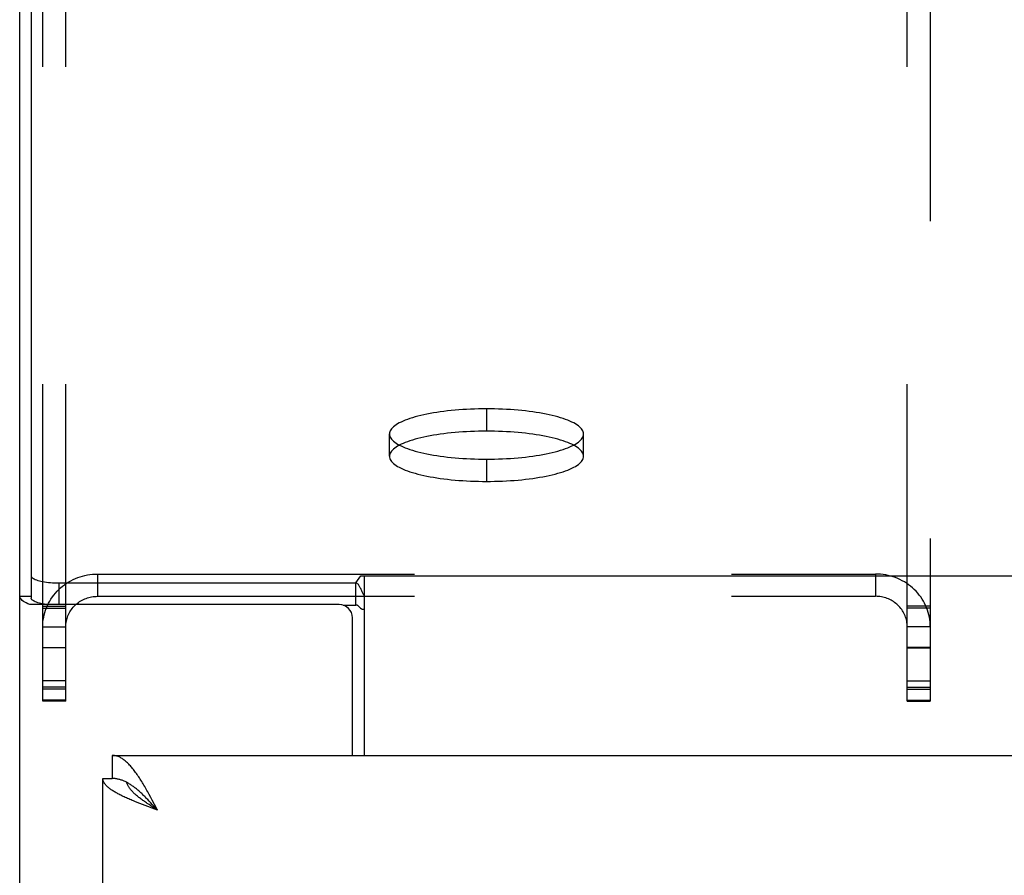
# Model space of a CAD drawing. Header units: inches. Extents: x 0 to 260, y 0 to 168.
# Tile 48 of 95: x 47.52 to 51.95, y 117.13 to 120.98. Entities that reach past the tile are written whole.
import ezdxf

# ---------------------------------------------------------------- set-up
doc = ezdxf.new("R2010")
doc.units = ezdxf.units.IN
doc.header["$LTSCALE"] = 14.290393
doc.header["$MEASUREMENT"] = 0
doc.linetypes.add('HIDDEN', pattern=[0.2, 0.1, -0.1])
doc.layers.get('0').update_dxf_attribs({"linetype": 'CONTINUOUS'})
doc.layers.add('02___PRT_ALL_AXES', color=7, linetype='CONTINUOUS')
doc.layers.add('DEFAULT_2', color=8, linetype='HIDDEN')

msp = doc.modelspace()

# ---------------------------------------------------------------- linework, layer by layer
at = {"color": 7, "linetype": 'Continuous'}
for p, q in [((47.5695, 124.8239), (47.5695, 118.3787)), ((47.6945, 118.4468), (47.6945, 118.3494)), ((47.6945, 118.4468), (49.033, 118.4468)), ((49.033, 118.4468), (49.0544, 118.4782)), ((49.033, 118.3463), (49.033, 118.4468)), ((49.0544, 118.4782), (117.9806, 118.4782)), ((49.07, 118.4782), (49.07, 117.6696)), ((47.5175, 118.3876), (47.5695, 118.3876)), ((47.9345, 117.6696), (47.9345, 117.5656)), ((47.8925, 117.5656), (47.9345, 117.5656)), ((48.1015, 117.4635), (48.0947, 117.4706)), ((48.1083, 117.4563), (48.1015, 117.4635)), ((48.109, 117.4423), (48.1007, 117.4477)), ((48.1151, 117.449), (48.1083, 117.4563)), ((48.1175, 117.4368), (48.109, 117.4423)), ((48.1253, 117.438), (48.1151, 117.449)), ((48.139, 117.4231), (48.1253, 117.438))]:
    msp.add_line(p, q, dxfattribs=at)
at = {"color": 3, "linetype": 'Continuous'}
for p, q in [((47.5175, 46.5236), (47.5175, 124.7289)), ((48.957, 118.3494), (47.5628, 118.3494)), ((48.9757, 118.3463), (49.033, 118.3463)), ((49.017, 117.6696), (49.017, 118.2894)), ((47.9345, 117.6696), (82.538, 117.6696)), ((47.8925, 113.1696), (47.8925, 117.5656)), ((48.1015, 117.4931), (48.0947, 117.5053)), ((48.1083, 117.4806), (48.1015, 117.4931)), ((48.1151, 117.468), (48.1083, 117.4806)), ((48.1253, 117.4488), (48.1151, 117.468)), ((48.0592, 117.453), (48.0475, 117.4576)), ((48.0711, 117.4484), (48.0592, 117.453)), ((48.0832, 117.4438), (48.0711, 117.4484)), ((48.0955, 117.4392), (48.0832, 117.4438)), ((48.114, 117.4323), (48.0955, 117.4392)), ((48.139, 117.4231), (48.114, 117.4323)), ((48.139, 117.4231), (48.1253, 117.4488))]:
    msp.add_line(p, q, dxfattribs=at)
at = {"color": 7, "linetype": 'Continuous'}
for points in [[(47.5695, 118.4792), (47.5698, 118.4766), (47.571, 118.4741), (47.5729, 118.4716), (47.5756, 118.4692), (47.579, 118.4668), (47.5831, 118.4645), (47.5879, 118.4623), (47.5933, 118.4601), (47.5994, 118.4581), (47.6061, 118.4563), (47.6133, 118.4546), (47.621, 118.453), (47.6291, 118.4516), (47.6377, 118.4503), (47.6466, 118.4493), (47.6558, 118.4484), (47.6653, 118.4477), (47.6749, 118.4472), (47.6846, 118.4469), (47.6945, 118.4468)], [(49.0587, 118.4103), (49.0557, 118.4174), (49.0542, 118.4209), (49.0526, 118.4244), (49.0511, 118.4276), (49.0495, 118.4307), (49.0479, 118.4336), (49.0461, 118.4364), (49.0442, 118.439), (49.0422, 118.4413), (49.0402, 118.4432), (49.0383, 118.4446), (49.0364, 118.4457), (49.0346, 118.4464), (49.033, 118.4468)], [(49.07, 118.3898), (49.0683, 118.3918), (49.0667, 118.3942), (49.0651, 118.397), (49.0635, 118.4), (49.0618, 118.4033), (49.0603, 118.4068), (49.0587, 118.4103)], [(47.9992, 117.5483), (47.9958, 117.55), (47.9924, 117.5517), (47.989, 117.5533), (47.9856, 117.5547), (47.9822, 117.5561), (47.9788, 117.5574), (47.9754, 117.5586), (47.972, 117.5597), (47.9685, 117.5607), (47.9651, 117.5616), (47.9617, 117.5625), (47.9583, 117.5632), (47.9549, 117.5638), (47.9515, 117.5644), (47.9481, 117.5648), (47.9447, 117.5651), (47.9413, 117.5654), (47.9379, 117.5655), (47.9345, 117.5656)], [(48.1007, 117.4477), (48.0925, 117.4532), (48.0884, 117.456), (48.0844, 117.4587), (48.0805, 117.4614), (48.0766, 117.4642), (48.0727, 117.4669), (48.069, 117.4697), (48.0652, 117.4724), (48.0616, 117.4751), (48.058, 117.4779), (48.0545, 117.4806), (48.0511, 117.4834), (48.0477, 117.4861), (48.0445, 117.4888), (48.0413, 117.4916), (48.0382, 117.4943), (48.0352, 117.4971), (48.0323, 117.4998), (48.0295, 117.5025), (48.0268, 117.5053), (48.0242, 117.508), (48.0217, 117.5108), (48.0193, 117.5135), (48.017, 117.5162), (48.0148, 117.519), (48.0128, 117.5217), (48.0108, 117.5245), (48.009, 117.5272), (48.0073, 117.53), (48.0057, 117.5327), (48.0043, 117.5354), (48.0029, 117.5382), (48.0017, 117.5409), (48.0006, 117.5437), (47.9996, 117.5464), (47.999, 117.5484)], [(48.0947, 117.4706), (48.0912, 117.4741), (48.0878, 117.4776), (48.0844, 117.481), (48.081, 117.4844), (48.0776, 117.4878), (48.0742, 117.4911), (48.0708, 117.4943), (48.0674, 117.4975), (48.064, 117.5007), (48.0606, 117.5038), (48.0572, 117.5068), (48.0538, 117.5098), (48.0503, 117.5128), (48.0469, 117.5156), (48.0435, 117.5184), (48.0401, 117.5212), (48.0367, 117.5238), (48.0333, 117.5264), (48.0299, 117.529), (48.0265, 117.5314), (48.0231, 117.5338), (48.0197, 117.5361), (48.0163, 117.5384), (48.0129, 117.5405), (48.0094, 117.5426), (48.006, 117.5446), (48.0026, 117.5465), (47.9992, 117.5483)], [(48.139, 117.4231), (48.1218, 117.434), (48.1175, 117.4368)]]:
    msp.add_lwpolyline(points, dxfattribs=at)
at = {"color": 3, "linetype": 'Continuous'}
for points in [[(47.5628, 118.3494), (47.5545, 118.3528), (47.5469, 118.3563), (47.5402, 118.3599), (47.5342, 118.3636), (47.5292, 118.3675), (47.525, 118.3714), (47.5217, 118.3754), (47.5194, 118.3794), (47.5179, 118.3835), (47.5175, 118.3876)], [(47.6416, 118.3494), (47.6377, 118.3499), (47.6291, 118.3511), (47.621, 118.3525), (47.6133, 118.3541), (47.6061, 118.3558), (47.5994, 118.3577), (47.5933, 118.3597), (47.5879, 118.3618), (47.5831, 118.364), (47.579, 118.3663), (47.5756, 118.3687), (47.5729, 118.3711), (47.571, 118.3736), (47.5698, 118.3762), (47.5695, 118.3787)], [(49.0474, 118.339), (49.0461, 118.3405), (49.0448, 118.3419), (49.0434, 118.3431), (49.042, 118.3443), (49.0406, 118.3452), (49.0391, 118.3459), (49.0375, 118.3464), (49.036, 118.3466), (49.0345, 118.3466), (49.033, 118.3463)], [(49.07, 118.3266), (49.0683, 118.3264), (49.0665, 118.3263), (49.0646, 118.3264), (49.0627, 118.3267), (49.0608, 118.3273), (49.059, 118.3282), (49.0572, 118.3292), (49.0556, 118.3304), (49.0542, 118.3317), (49.0528, 118.333), (49.0514, 118.3345), (49.0501, 118.336), (49.0474, 118.339)], [(48.0606, 117.5627), (48.0572, 117.568), (48.0538, 117.5731), (48.0503, 117.5782), (48.0469, 117.5832), (48.0435, 117.588), (48.0401, 117.5928), (48.0367, 117.5974), (48.0333, 117.6019), (48.0299, 117.6063), (48.0265, 117.6105), (48.0231, 117.6146), (48.0197, 117.6186), (48.0163, 117.6225), (48.0129, 117.6262), (48.0094, 117.6298), (48.006, 117.6332), (48.0026, 117.6365), (47.9992, 117.6397), (47.9958, 117.6427), (47.9924, 117.6456), (47.989, 117.6483), (47.9856, 117.6508), (47.9822, 117.6532), (47.9788, 117.6554), (47.9754, 117.6575), (47.972, 117.6594), (47.9685, 117.6612), (47.9651, 117.6628), (47.9617, 117.6642), (47.9583, 117.6654), (47.9549, 117.6665), (47.9515, 117.6675), (47.9481, 117.6682), (47.9447, 117.6688), (47.9413, 117.6692), (47.9379, 117.6695), (47.9345, 117.6696)], [(47.9981, 117.4782), (47.9931, 117.4805), (47.9881, 117.4828), (47.9832, 117.4851), (47.9784, 117.4874), (47.9737, 117.4897), (47.9691, 117.492), (47.9647, 117.4943), (47.9603, 117.4966), (47.9561, 117.4989), (47.9519, 117.5012), (47.9479, 117.5035), (47.944, 117.5058), (47.9403, 117.5081), (47.9366, 117.5104), (47.9331, 117.5127), (47.9298, 117.515), (47.9265, 117.5173), (47.9234, 117.5196), (47.9205, 117.5219), (47.9176, 117.5242), (47.915, 117.5265), (47.9124, 117.5288), (47.91, 117.5311), (47.9078, 117.5334), (47.9057, 117.5357), (47.9038, 117.538), (47.902, 117.5403), (47.9003, 117.5426), (47.8988, 117.5449), (47.8975, 117.5472), (47.8963, 117.5495), (47.8953, 117.5518), (47.8944, 117.5541), (47.8937, 117.5564), (47.8932, 117.5587), (47.8928, 117.561), (47.8925, 117.5633), (47.8925, 117.5656)], [(48.0947, 117.5053), (48.0912, 117.5114), (48.0878, 117.5174), (48.0844, 117.5233), (48.081, 117.5292), (48.0776, 117.535), (48.0742, 117.5407), (48.0708, 117.5463), (48.0674, 117.5519), (48.064, 117.5573), (48.0606, 117.5627)], [(48.0475, 117.4576), (48.036, 117.4621), (48.0304, 117.4644), (48.0248, 117.4667), (48.0193, 117.469), (48.0139, 117.4713), (48.0086, 117.4736), (48.0033, 117.4759), (47.9981, 117.4782)]]:
    msp.add_lwpolyline(points, dxfattribs=at)
msp.add_arc((48.957, 118.2894), 0.06, 0, 90, dxfattribs=at)
at = {"layer": '02___PRT_ALL_AXES', "color": 8, "linetype": 'HIDDEN'}
for p, q in [((49.6215, 119.231), (49.6215, 119.1305)), ((49.184, 119.0173), (49.184, 119.1177)), ((50.059, 119.0173), (50.059, 119.1177)), ((49.6215, 119.0045), (49.6215, 118.904))]:
    msp.add_line(p, q, dxfattribs=at)
for points in [[(49.6215, 119.231), (49.6034, 119.2309), (49.5853, 119.2306), (49.5673, 119.2301), (49.5495, 119.2294), (49.5317, 119.2285), (49.5141, 119.2275), (49.4966, 119.2262), (49.4794, 119.2248), (49.4624, 119.2232), (49.4457, 119.2214), (49.4293, 119.2194), (49.4132, 119.2173), (49.3975, 119.215), (49.3822, 119.2125), (49.3672, 119.2099), (49.3527, 119.2071), (49.3387, 119.2041), (49.3252, 119.201), (49.3121, 119.1978), (49.2996, 119.1944), (49.2876, 119.1909), (49.2762, 119.1873), (49.2654, 119.1835), (49.2552, 119.1797), (49.2456, 119.1757), (49.2367, 119.1716), (49.2284, 119.1674), (49.2208, 119.1632), (49.2139, 119.1589), (49.2077, 119.1545), (49.2022, 119.15), (49.1973, 119.1455), (49.1933, 119.141), (49.1899, 119.1364), (49.1873, 119.1317), (49.1855, 119.1271), (49.1843, 119.1224), (49.184, 119.1177)], [(50.059, 119.1177), (50.0586, 119.1224), (50.0575, 119.1271), (50.0556, 119.1317), (50.053, 119.1364), (50.0496, 119.141), (50.0456, 119.1455), (50.0408, 119.15), (50.0353, 119.1545), (50.029, 119.1589), (50.0221, 119.1632), (50.0145, 119.1674), (50.0062, 119.1716), (49.9973, 119.1757), (49.9877, 119.1797), (49.9775, 119.1835), (49.9667, 119.1873), (49.9553, 119.1909), (49.9433, 119.1944), (49.9308, 119.1978), (49.9178, 119.201), (49.9042, 119.2041), (49.8902, 119.2071), (49.8757, 119.2099), (49.8608, 119.2125), (49.8454, 119.215), (49.8297, 119.2173), (49.8136, 119.2194), (49.7972, 119.2214), (49.7805, 119.2232), (49.7635, 119.2248), (49.7463, 119.2262), (49.7289, 119.2275), (49.7112, 119.2285), (49.6935, 119.2294), (49.6756, 119.2301), (49.6576, 119.2306), (49.6396, 119.2309), (49.6215, 119.231)], [(49.6215, 119.1305), (49.6034, 119.1304), (49.5853, 119.1301), (49.5673, 119.1296), (49.5495, 119.129), (49.5317, 119.1281), (49.5141, 119.127), (49.4966, 119.1258), (49.4794, 119.1244), (49.4624, 119.1227), (49.4457, 119.121), (49.4293, 119.119), (49.4132, 119.1168), (49.3975, 119.1145), (49.3822, 119.1121), (49.3672, 119.1094), (49.3527, 119.1066), (49.3387, 119.1037), (49.3252, 119.1006), (49.3121, 119.0973), (49.2996, 119.094), (49.2876, 119.0904), (49.2762, 119.0868), (49.2654, 119.0831), (49.2552, 119.0792), (49.2456, 119.0752), (49.2367, 119.0712), (49.2284, 119.067), (49.2208, 119.0627), (49.2139, 119.0584), (49.2077, 119.054), (49.2022, 119.0496), (49.1973, 119.0451), (49.1933, 119.0405), (49.1899, 119.0359), (49.1873, 119.0313), (49.1855, 119.0266), (49.1843, 119.0219), (49.184, 119.0173)], [(49.184, 119.1177), (49.1843, 119.113), (49.1855, 119.1084), (49.1873, 119.1037), (49.1899, 119.0991), (49.1933, 119.0945), (49.1973, 119.0899), (49.2022, 119.0854), (49.2077, 119.081), (49.2139, 119.0766), (49.2208, 119.0722), (49.2284, 119.068), (49.2367, 119.0638), (49.2456, 119.0598), (49.2552, 119.0558), (49.2654, 119.0519), (49.2762, 119.0482), (49.2876, 119.0445), (49.2996, 119.041), (49.3121, 119.0376), (49.3252, 119.0344), (49.3387, 119.0313), (49.3527, 119.0284), (49.3672, 119.0256), (49.3822, 119.0229), (49.3975, 119.0204), (49.4132, 119.0181), (49.4293, 119.016), (49.4457, 119.014), (49.4624, 119.0122), (49.4794, 119.0106), (49.4966, 119.0092), (49.5141, 119.0079), (49.5317, 119.0069), (49.5495, 119.006), (49.5673, 119.0054), (49.5853, 119.0049), (49.6034, 119.0046), (49.6215, 119.0045)], [(50.059, 119.0173), (50.0586, 119.0219), (50.0575, 119.0266), (50.0556, 119.0313), (50.053, 119.0359), (50.0496, 119.0405), (50.0456, 119.0451), (50.0408, 119.0496), (50.0353, 119.054), (50.029, 119.0584), (50.0221, 119.0627), (50.0145, 119.067), (50.0062, 119.0712), (49.9973, 119.0752), (49.9877, 119.0792), (49.9775, 119.0831), (49.9667, 119.0868), (49.9553, 119.0904), (49.9433, 119.094), (49.9308, 119.0973), (49.9178, 119.1006), (49.9042, 119.1037), (49.8902, 119.1066), (49.8757, 119.1094), (49.8608, 119.1121), (49.8454, 119.1145), (49.8297, 119.1168), (49.8136, 119.119), (49.7972, 119.121), (49.7805, 119.1227), (49.7635, 119.1244), (49.7463, 119.1258), (49.7289, 119.127), (49.7112, 119.1281), (49.6935, 119.129), (49.6756, 119.1296), (49.6576, 119.1301), (49.6396, 119.1304), (49.6215, 119.1305)], [(49.6215, 119.0045), (49.6396, 119.0046), (49.6576, 119.0049), (49.6756, 119.0054), (49.6935, 119.006), (49.7112, 119.0069), (49.7289, 119.0079), (49.7463, 119.0092), (49.7635, 119.0106), (49.7805, 119.0122), (49.7972, 119.014), (49.8136, 119.016), (49.8297, 119.0181), (49.8454, 119.0204), (49.8608, 119.0229), (49.8757, 119.0256), (49.8902, 119.0284), (49.9042, 119.0313), (49.9178, 119.0344), (49.9308, 119.0376), (49.9433, 119.041), (49.9553, 119.0445), (49.9667, 119.0482), (49.9775, 119.0519), (49.9877, 119.0558), (49.9973, 119.0598), (50.0062, 119.0638), (50.0145, 119.068), (50.0221, 119.0722), (50.029, 119.0766), (50.0353, 119.081), (50.0408, 119.0854), (50.0456, 119.0899), (50.0496, 119.0945), (50.053, 119.0991), (50.0556, 119.1037), (50.0575, 119.1084), (50.0586, 119.113), (50.059, 119.1177)], [(49.184, 119.0173), (49.1843, 119.0126), (49.1855, 119.0079), (49.1873, 119.0033), (49.1899, 118.9986), (49.1933, 118.994), (49.1973, 118.9895), (49.2022, 118.985), (49.2077, 118.9805), (49.2139, 118.9761), (49.2208, 118.9718), (49.2284, 118.9675), (49.2367, 118.9634), (49.2456, 118.9593), (49.2552, 118.9553), (49.2654, 118.9515), (49.2762, 118.9477), (49.2876, 118.9441), (49.2996, 118.9406), (49.3121, 118.9372), (49.3252, 118.934), (49.3387, 118.9309), (49.3527, 118.9279), (49.3672, 118.9251), (49.3822, 118.9225), (49.3975, 118.92), (49.4132, 118.9177), (49.4293, 118.9155), (49.4457, 118.9136), (49.4624, 118.9118), (49.4794, 118.9102), (49.4966, 118.9087), (49.5141, 118.9075), (49.5317, 118.9064), (49.5495, 118.9056), (49.5673, 118.9049), (49.5853, 118.9044), (49.6034, 118.9041), (49.6215, 118.904)], [(49.6215, 118.904), (49.6396, 118.9041), (49.6576, 118.9044), (49.6756, 118.9049), (49.6935, 118.9056), (49.7112, 118.9064), (49.7289, 118.9075), (49.7463, 118.9087), (49.7635, 118.9102), (49.7805, 118.9118), (49.7972, 118.9136), (49.8136, 118.9155), (49.8297, 118.9177), (49.8454, 118.92), (49.8608, 118.9225), (49.8757, 118.9251), (49.8902, 118.9279), (49.9042, 118.9309), (49.9178, 118.934), (49.9308, 118.9372), (49.9433, 118.9406), (49.9553, 118.9441), (49.9667, 118.9477), (49.9775, 118.9515), (49.9877, 118.9553), (49.9973, 118.9593), (50.0062, 118.9634), (50.0145, 118.9675), (50.0221, 118.9718), (50.029, 118.9761), (50.0353, 118.9805), (50.0408, 118.985), (50.0456, 118.9895), (50.0496, 118.994), (50.053, 118.9986), (50.0556, 119.0033), (50.0575, 119.0079), (50.0586, 119.0126), (50.059, 119.0173)]]:
    msp.add_lwpolyline(points, dxfattribs=at)
at = {"layer": 'DEFAULT_2', "color": 8, "linetype": 'HIDDEN'}
for p, q in [((47.6215, 117.9136), (47.6215, 124.3633)), ((47.7255, 117.9136), (47.7255, 124.3633)), ((51.5175, 117.9136), (51.5175, 124.3633)), ((51.6215, 124.3633), (51.6215, 117.9136)), ((47.868, 118.4868), (47.868, 118.3864)), ((47.868, 118.4868), (51.375, 118.4868)), ((51.375, 118.4868), (51.375, 118.3864)), ((47.868, 118.3864), (51.375, 118.3864)), ((47.6215, 118.3412), (47.7255, 118.3412)), ((47.6215, 118.3327), (47.7255, 118.3327)), ((51.6215, 118.3412), (51.5175, 118.3412)), ((51.6215, 118.3327), (51.5175, 118.3327)), ((47.6215, 118.2487), (47.7255, 118.2487)), ((51.6215, 118.2487), (51.5175, 118.2487)), ((47.6215, 118.1559), (47.7255, 118.1559)), ((47.7255, 118.1536), (47.6215, 118.1536)), ((51.6215, 118.1559), (51.5175, 118.1559)), ((51.5175, 118.1536), (51.6215, 118.1536)), ((47.7255, 118.0062), (47.6215, 118.0062)), ((51.5175, 118.0062), (51.6215, 118.0062)), ((47.7255, 117.9768), (47.6215, 117.9768)), ((47.7255, 117.9683), (47.6215, 117.9683)), ((51.5175, 117.9768), (51.6215, 117.9768)), ((51.5175, 117.9683), (51.6215, 117.9683)), ((47.7255, 117.9178), (47.6215, 117.9178)), ((47.7255, 117.9136), (47.6215, 117.9136)), ((51.5175, 117.9178), (51.6215, 117.9178)), ((51.5175, 117.9136), (51.6215, 117.9136))]:
    msp.add_line(p, q, dxfattribs=at)
for points in [[(47.6215, 118.2487), (47.6217, 118.2598), (47.6225, 118.2707), (47.6238, 118.2816), (47.6257, 118.2925), (47.628, 118.3033), (47.6309, 118.3139), (47.6342, 118.3244), (47.6381, 118.3348), (47.6425, 118.3449), (47.6473, 118.3549), (47.6526, 118.3646), (47.6584, 118.3741), (47.6646, 118.3833), (47.6712, 118.3922), (47.6783, 118.4008), (47.6858, 118.4091), (47.6936, 118.4171), (47.7019, 118.4247), (47.7105, 118.4319), (47.7194, 118.4387), (47.7286, 118.4452), (47.7382, 118.4512), (47.748, 118.4567), (47.7581, 118.4619), (47.7684, 118.4666), (47.7789, 118.4708), (47.7896, 118.4745), (47.8005, 118.4778), (47.8115, 118.4805), (47.8227, 118.4828), (47.8339, 118.4846), (47.8452, 118.4858), (47.8566, 118.4866), (47.868, 118.4868)], [(51.6215, 118.2487), (51.6212, 118.2598), (51.6204, 118.2707), (51.6191, 118.2816), (51.6173, 118.2925), (51.6149, 118.3033), (51.612, 118.3139), (51.6087, 118.3244), (51.6048, 118.3348), (51.6005, 118.3449), (51.5956, 118.3549), (51.5903, 118.3646), (51.5846, 118.3741), (51.5783, 118.3833), (51.5717, 118.3922), (51.5646, 118.4008), (51.5572, 118.4091), (51.5493, 118.4171), (51.5411, 118.4247), (51.5325, 118.4319), (51.5235, 118.4387), (51.5143, 118.4452), (51.5047, 118.4512), (51.4949, 118.4567), (51.4848, 118.4619), (51.4745, 118.4666), (51.464, 118.4708), (51.4533, 118.4745), (51.4424, 118.4778), (51.4314, 118.4805), (51.4203, 118.4828), (51.409, 118.4846), (51.3977, 118.4858), (51.3864, 118.4866), (51.375, 118.4868)], [(47.7255, 118.2487), (47.7256, 118.2551), (47.7261, 118.2614), (47.7268, 118.2678), (47.7279, 118.274), (47.7292, 118.2803), (47.7309, 118.2864), (47.7329, 118.2925), (47.7351, 118.2985), (47.7376, 118.3044), (47.7404, 118.3101), (47.7435, 118.3157), (47.7468, 118.3212), (47.7504, 118.3265), (47.7542, 118.3317), (47.7583, 118.3367), (47.7626, 118.3415), (47.7672, 118.3461), (47.7719, 118.3505), (47.7769, 118.3546), (47.7821, 118.3586), (47.7874, 118.3623), (47.7929, 118.3658), (47.7986, 118.369), (47.8044, 118.372), (47.8104, 118.3747), (47.8165, 118.3771), (47.8227, 118.3793), (47.829, 118.3811), (47.8353, 118.3827), (47.8418, 118.384), (47.8483, 118.3851), (47.8548, 118.3858), (47.8614, 118.3862), (47.868, 118.3864)], [(51.5175, 118.2487), (51.5173, 118.2551), (51.5169, 118.2614), (51.5161, 118.2678), (51.515, 118.274), (51.5137, 118.2803), (51.512, 118.2864), (51.5101, 118.2925), (51.5078, 118.2985), (51.5053, 118.3044), (51.5025, 118.3101), (51.4995, 118.3157), (51.4961, 118.3212), (51.4925, 118.3265), (51.4887, 118.3317), (51.4846, 118.3367), (51.4803, 118.3415), (51.4757, 118.3461), (51.471, 118.3505), (51.466, 118.3546), (51.4608, 118.3586), (51.4555, 118.3623), (51.45, 118.3658), (51.4443, 118.369), (51.4385, 118.372), (51.4325, 118.3747), (51.4264, 118.3771), (51.4203, 118.3793), (51.414, 118.3811), (51.4076, 118.3827), (51.4012, 118.384), (51.3947, 118.3851), (51.3881, 118.3858), (51.3816, 118.3862), (51.375, 118.3864)]]:
    msp.add_lwpolyline(points, dxfattribs=at)

doc.saveas('drawing.dxf')
